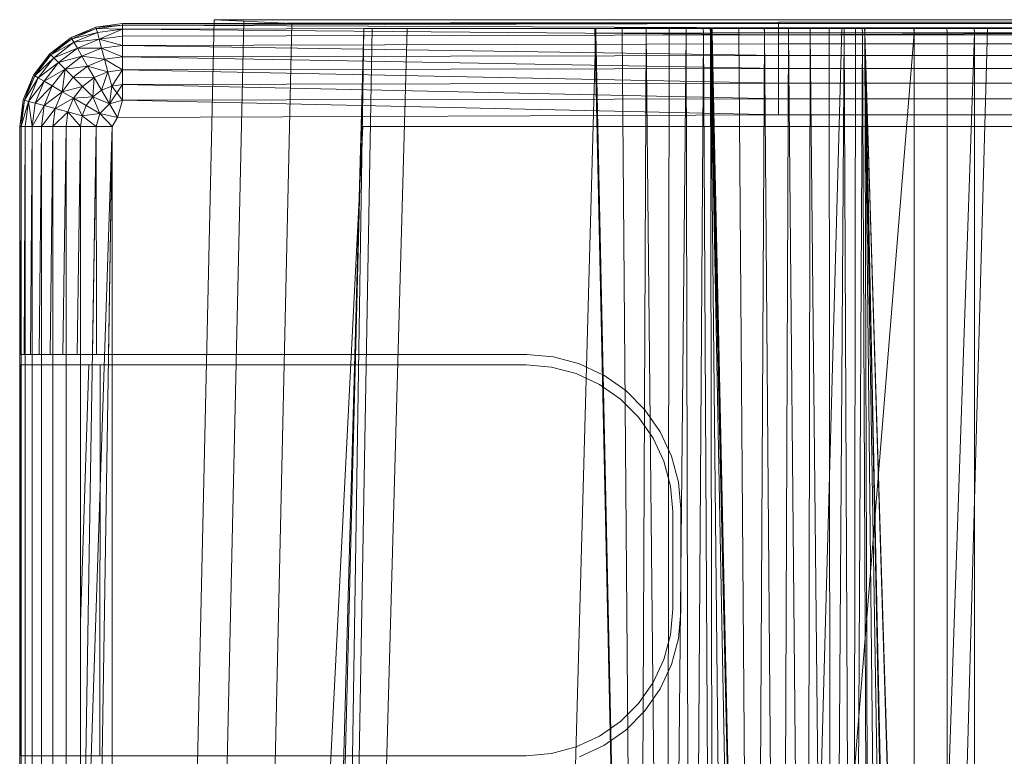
# Model space of a CAD drawing. Header units: metres. Extents: x 391.1 to 430.4, y 12.7 to 28.4.
# Tile 92 of 168: x 404.578 to 404.718, y 27.956 to 28.061. Entities that reach past the tile are written whole.
import ezdxf

# ---------------------------------------------------------------- set-up
doc = ezdxf.new("R2010")
doc.units = ezdxf.units.M
doc.layers.add('A-DETL-____-MBND', color=7, linetype='Continuous', lineweight=18)

# ---------------------------------------------------------------- blocks, each defined once
blk = doc.blocks.new('Family - Inodor PB-155417-02_PCI_P0')
at = {"layer": 'A-DETL-____-MBND', "color": 253, "true_color": 0xaaaaaa}
for p, q in [((0.00733, 0.72494), (0.01086, 0.72641)), ((0.00733, 0.72494), (0.01086, 0.72641)), ((0.00733, 0.72494), (0.01086, 0.72641)), ((0.00733, 0.72494), (0.01086, 0.72641)), ((0.01086, 0.72641), (0.01465, 0.72691)), ((0.01086, 0.72641), (0.01465, 0.72691)), ((0.01086, 0.72641), (0.01465, 0.72691)), ((0.01086, 0.72641), (0.01465, 0.72691)), ((0.01086, 0.72641), (0.01465, 0.72671)), ((0.01086, 0.72641), (0.01465, 0.72671)), ((0.01086, 0.72641), (0.01091, 0.72621)), ((0.01086, 0.72641), (0.01091, 0.72621)), ((0.01086, 0.72641), (0.01091, 0.72621)), ((0.01465, 0.72671), (0.01091, 0.72621)), ((0.01465, 0.72671), (0.01091, 0.72621)), ((0.01091, 0.72621), (0.01465, 0.72671)), ((0.01465, 0.72691), (0.10805, 0.72711)), ((0.01465, 0.72691), (0.10805, 0.72711)), ((0.01465, 0.72691), (0.38826, 0.72691)), ((0.01465, 0.72691), (0.38826, 0.72691)), ((0.01465, 0.72691), (0.01465, 0.72671)), ((0.10805, 0.72691), (0.01465, 0.72671)), ((0.01465, 0.72691), (0.01465, 0.72671)), ((0.01465, 0.72691), (0.10805, 0.72691)), ((0.01465, 0.72691), (0.01465, 0.72671)), ((0.10805, 0.72691), (0.01465, 0.72671)), ((0.01465, 0.72691), (0.10805, 0.72691)), ((0.01465, 0.72671), (0.10805, 0.72691)), ((0.01465, 0.72671), (0.01465, 0.72611)), ((0.01465, 0.72671), (0.01465, 0.72611)), ((0.01465, 0.72671), (0.10805, 0.72631)), ((0.01465, 0.72671), (0.01465, 0.72611)), ((0.01465, 0.72671), (0.10805, 0.72631)), ((0.10805, 0.72631), (0.01465, 0.72611)), ((0.10805, 0.72631), (0.01465, 0.72611)), ((0.01465, 0.72611), (0.10805, 0.72631)), ((0.02769, 0.72747), (0.02057, 0.40793)), ((0.02769, 0.72747), (0.02057, 0.40793)), ((0.03191, 0.72725), (0.02479, 0.40776)), ((0.03191, 0.72725), (0.02479, 0.40776)), ((0.03191, 0.72747), (0.02769, 0.72747)), ((0.02769, 0.72747), (0.03191, 0.72747)), ((0.03191, 0.72725), (0.02769, 0.72747)), ((0.02769, 0.72747), (0.03191, 0.72725)), ((0.03874, 0.72691), (0.03162, 0.40749)), ((0.03874, 0.72691), (0.03162, 0.40749)), ((0.03191, 0.72747), (0.03874, 0.72747)), ((0.03874, 0.72747), (0.03191, 0.72747)), ((0.03874, 0.72691), (0.03191, 0.72725)), ((0.03191, 0.72725), (0.03874, 0.72691)), ((0.03874, 0.72747), (0.36709, 0.72747)), ((0.36709, 0.72747), (0.03874, 0.72747)), ((0.36709, 0.72691), (0.03874, 0.72691)), ((0.03874, 0.72691), (0.36709, 0.72691)), ((0.10805, 0.72711), (0.10805, 0.72691)), ((0.10805, 0.72711), (0.29485, 0.72711)), ((0.10805, 0.72711), (0.10805, 0.72691)), ((0.10805, 0.72711), (0.29485, 0.72711)), ((0.10805, 0.72711), (0.10805, 0.72691)), ((0.10805, 0.72691), (0.10805, 0.72631)), ((0.10805, 0.72691), (0.29485, 0.72691)), ((0.10805, 0.72691), (0.10805, 0.72631)), ((0.10805, 0.72691), (0.29485, 0.72691)), ((0.10805, 0.72691), (0.29485, 0.72691)), ((0.10805, 0.72691), (0.10805, 0.72631)), ((0.10805, 0.72631), (0.10805, 0.72534)), ((0.10805, 0.72631), (0.29485, 0.72631)), ((0.10805, 0.72631), (0.10805, 0.72534)), ((0.10805, 0.72631), (0.29485, 0.72631)), ((0.10805, 0.72631), (0.29485, 0.72631)), ((0.10805, 0.72631), (0.10805, 0.72534)), ((0.29485, 0.72631), (0.10805, 0.72534)), ((0.10805, 0.72534), (0.29485, 0.72631)), ((0.00429, 0.72262), (0.00733, 0.72494)), ((0.00429, 0.72262), (0.00733, 0.72494)), ((0.00429, 0.72262), (0.00733, 0.72494)), ((0.00429, 0.72262), (0.00733, 0.72494)), ((0.00733, 0.72494), (0.01091, 0.72621)), ((0.00733, 0.72494), (0.01091, 0.72621)), ((0.00733, 0.72494), (0.00743, 0.72477)), ((0.00733, 0.72494), (0.00743, 0.72477)), ((0.00733, 0.72494), (0.00743, 0.72477)), ((0.01091, 0.72621), (0.00743, 0.72477)), ((0.01091, 0.72621), (0.00743, 0.72477)), ((0.00743, 0.72477), (0.01091, 0.72621)), ((0.00743, 0.72477), (0.01106, 0.72564)), ((0.00743, 0.72477), (0.01106, 0.72564)), ((0.01106, 0.72564), (0.00772, 0.72425)), ((0.01106, 0.72564), (0.00772, 0.72425)), ((0.00772, 0.72425), (0.01106, 0.72564)), ((0.01091, 0.72621), (0.01106, 0.72564)), ((0.01091, 0.72621), (0.01106, 0.72564)), ((0.01091, 0.72621), (0.01465, 0.72611)), ((0.01091, 0.72621), (0.01106, 0.72564)), ((0.01091, 0.72621), (0.01465, 0.72611)), ((0.01465, 0.72611), (0.01106, 0.72564)), ((0.01465, 0.72611), (0.01106, 0.72564)), ((0.01106, 0.72564), (0.01465, 0.72611)), ((0.01106, 0.72564), (0.01132, 0.7247)), ((0.01106, 0.72564), (0.01132, 0.7247)), ((0.01106, 0.72564), (0.01132, 0.7247)), ((0.01465, 0.72611), (0.01132, 0.7247)), ((0.01132, 0.7247), (0.01465, 0.72611)), ((0.01465, 0.72514), (0.01132, 0.7247)), ((0.01132, 0.7247), (0.01465, 0.72514)), ((0.01132, 0.7247), (0.01465, 0.72514)), ((0.01465, 0.72611), (0.01465, 0.72514)), ((0.01465, 0.72611), (0.01465, 0.72514)), ((0.01465, 0.72611), (0.10805, 0.72534)), ((0.01465, 0.72611), (0.01465, 0.72514)), ((0.01465, 0.72611), (0.10805, 0.72534)), ((0.10805, 0.72534), (0.01465, 0.72514)), ((0.10805, 0.72534), (0.01465, 0.72514)), ((0.01465, 0.72514), (0.10805, 0.72534)), ((0.01465, 0.72514), (0.01465, 0.72382)), ((0.01465, 0.72514), (0.01465, 0.72382)), ((0.01465, 0.72514), (0.01465, 0.72382)), ((0.03494, 0.21652), (0.04902, 0.7262)), ((0.04902, 0.7262), (0.03612, 0.21652)), ((0.04902, 0.7262), (0.04107, 0.21652)), ((0.0502, 0.7262), (0.04107, 0.21652)), ((0.05515, 0.7262), (0.04107, 0.21652)), ((0.04902, 0.7262), (0.0502, 0.7262)), ((0.0502, 0.7262), (0.05515, 0.7262)), ((0.05515, 0.7262), (0.08204, 0.7262)), ((0.08204, 0.7262), (0.06796, 0.21652)), ((0.08802, 0.44565), (0.08189, 0.7262)), ((0.08201, 0.7262), (0.08189, 0.7262)), ((0.08202, 0.72555), (0.08201, 0.7262)), ((0.08202, 0.7262), (0.08201, 0.7262)), ((0.08202, 0.72555), (0.08201, 0.7262)), ((0.08202, 0.7262), (0.08202, 0.72555)), ((0.08203, 0.7262), (0.08202, 0.72555)), ((0.08203, 0.7262), (0.08202, 0.7262)), ((0.08202, 0.72555), (0.08202, 0.7262)), ((0.08203, 0.7262), (0.08202, 0.72555)), ((0.08202, 0.72555), (0.08802, 0.44565)), ((0.08578, 0.72555), (0.08202, 0.72555)), ((0.08202, 0.72555), (0.08578, 0.72555)), ((0.08202, 0.72555), (0.08802, 0.44565)), ((0.08577, 0.7262), (0.08203, 0.7262)), ((0.08204, 0.7262), (0.11707, 0.7262)), ((0.08577, 0.7262), (0.08578, 0.72555)), ((0.08578, 0.7262), (0.08577, 0.7262)), ((0.08578, 0.72555), (0.08577, 0.7262)), ((0.08578, 0.7262), (0.08578, 0.72555)), ((0.08579, 0.7262), (0.08578, 0.72555)), ((0.08579, 0.7262), (0.08578, 0.7262)), ((0.08578, 0.72555), (0.08578, 0.7262)), ((0.08579, 0.7262), (0.08578, 0.72555)), ((0.08578, 0.72555), (0.08802, 0.44565)), ((0.08578, 0.72555), (0.0892, 0.72555)), ((0.08578, 0.72555), (0.08802, 0.44565)), ((0.0892, 0.72555), (0.08578, 0.72555)), ((0.0892, 0.7262), (0.08579, 0.7262)), ((0.0892, 0.72555), (0.08802, 0.44565)), ((0.08802, 0.44565), (0.0892, 0.72555)), ((0.0892, 0.7262), (0.0892, 0.72555)), ((0.0892, 0.7262), (0.0892, 0.72555)), ((0.0892, 0.7262), (0.0892, 0.7262)), ((0.0892, 0.72555), (0.0892, 0.7262)), ((0.09247, 0.7262), (0.0892, 0.7262)), ((0.0892, 0.7262), (0.0892, 0.72555)), ((0.0892, 0.72555), (0.09212, 0.44566)), ((0.09248, 0.72555), (0.0892, 0.72555)), ((0.0892, 0.72555), (0.09248, 0.72555)), ((0.0892, 0.72555), (0.09212, 0.44566)), ((0.09248, 0.72555), (0.09212, 0.44566)), ((0.09212, 0.44566), (0.09248, 0.72555)), ((0.09212, 0.44566), (0.09491, 0.72555)), ((0.09212, 0.44566), (0.09491, 0.72555)), ((0.09247, 0.7262), (0.09248, 0.72555)), ((0.09489, 0.7262), (0.09247, 0.7262)), ((0.09247, 0.7262), (0.09248, 0.72555)), ((0.09491, 0.72555), (0.09248, 0.72555)), ((0.09248, 0.72555), (0.09491, 0.72555)), ((0.09489, 0.7262), (0.09491, 0.72555)), ((0.09734, 0.7262), (0.09489, 0.7262)), ((0.09489, 0.7262), (0.09491, 0.72555)), ((0.09737, 0.72555), (0.09491, 0.72555)), ((0.09491, 0.72555), (0.09554, 0.44566)), ((0.09491, 0.72555), (0.09737, 0.72555)), ((0.09491, 0.72555), (0.09554, 0.44566)), ((0.09737, 0.72555), (0.09554, 0.44566)), ((0.09554, 0.44566), (0.09737, 0.72555)), ((0.09734, 0.7262), (0.09737, 0.72555)), ((0.09833, 0.7262), (0.09734, 0.7262)), ((0.09734, 0.7262), (0.09737, 0.72555)), ((0.09837, 0.72555), (0.09737, 0.72555)), ((0.09737, 0.72555), (0.09882, 0.44566)), ((0.09737, 0.72555), (0.09837, 0.72555)), ((0.09737, 0.72555), (0.09882, 0.44566)), ((0.09833, 0.7262), (0.09837, 0.72555)), ((0.09845, 0.7262), (0.09833, 0.7262)), ((0.09837, 0.72555), (0.09833, 0.7262)), ((0.09845, 0.7262), (0.09837, 0.72555)), ((0.09845, 0.7262), (0.09837, 0.72555)), ((0.09837, 0.72555), (0.12737, 0.72561)), ((0.12737, 0.72561), (0.09837, 0.72555)), ((0.09837, 0.72555), (0.09882, 0.44566)), ((0.09837, 0.72555), (0.10126, 0.44566)), ((0.09837, 0.72555), (0.09882, 0.44566)), ((0.09837, 0.72555), (0.10371, 0.44566)), ((0.09837, 0.72555), (0.10126, 0.44566)), ((0.09837, 0.72555), (0.10471, 0.44572)), ((0.09837, 0.72555), (0.10371, 0.44566)), ((0.09837, 0.72555), (0.10471, 0.44572)), ((0.12734, 0.7262), (0.09845, 0.7262)), ((0.10461, 0.44571), (0.09848, 0.7262)), ((0.09858, 0.7262), (0.09848, 0.7262)), ((0.09859, 0.7262), (0.09858, 0.7262)), ((0.09861, 0.7256), (0.09858, 0.7262)), ((0.09861, 0.7256), (0.09858, 0.7262)), ((0.09859, 0.7262), (0.09861, 0.7256)), ((0.09861, 0.7262), (0.09859, 0.7262)), ((0.09861, 0.7256), (0.09859, 0.7262)), ((0.09861, 0.7262), (0.09861, 0.7256)), ((0.09862, 0.7262), (0.09861, 0.7256)), ((0.09862, 0.7262), (0.09861, 0.7262)), ((0.09861, 0.7256), (0.09861, 0.7262)), ((0.09862, 0.7262), (0.09861, 0.7256)), ((0.09861, 0.7256), (0.10461, 0.44571)), ((0.10238, 0.7256), (0.09861, 0.7256)), ((0.09861, 0.7256), (0.10238, 0.7256)), ((0.09861, 0.7256), (0.10461, 0.44571)), ((0.10238, 0.7262), (0.09862, 0.7262)), ((0.10238, 0.7262), (0.10238, 0.7256)), ((0.10239, 0.7262), (0.10238, 0.7256)), ((0.10239, 0.7262), (0.10238, 0.7262)), ((0.10238, 0.7256), (0.10238, 0.7262)), ((0.10239, 0.7262), (0.10238, 0.7256)), ((0.10238, 0.7256), (0.10461, 0.44571)), ((0.10604, 0.7256), (0.10238, 0.7256)), ((0.10238, 0.7256), (0.10604, 0.7256)), ((0.10238, 0.7256), (0.10461, 0.44571)), ((0.10603, 0.7262), (0.10239, 0.7262)), ((0.11707, 0.7262), (0.10299, 0.21652)), ((0.10604, 0.7256), (0.10461, 0.44571)), ((0.10461, 0.44571), (0.10604, 0.7256)), ((0.12737, 0.72561), (0.10471, 0.44572)), ((0.10471, 0.44572), (0.12737, 0.72561)), ((0.10603, 0.7262), (0.10604, 0.7256)), ((0.10604, 0.7262), (0.10603, 0.7262)), ((0.10604, 0.7256), (0.10603, 0.7262)), ((0.10604, 0.7262), (0.10604, 0.7256)), ((0.10605, 0.7262), (0.10604, 0.7256)), ((0.10605, 0.7262), (0.10604, 0.7262)), ((0.10604, 0.7256), (0.10604, 0.7262)), ((0.10605, 0.7262), (0.10604, 0.7256)), ((0.10604, 0.7256), (0.10839, 0.44571)), ((0.10604, 0.7256), (0.10947, 0.7256)), ((0.10604, 0.7256), (0.10839, 0.44571)), ((0.10947, 0.7256), (0.10604, 0.7256)), ((0.10947, 0.7262), (0.10605, 0.7262)), ((0.10805, 0.72534), (0.10805, 0.72402)), ((0.10805, 0.72534), (0.29485, 0.72534)), ((0.10805, 0.72402), (0.10805, 0.72534)), ((0.10805, 0.72534), (0.29485, 0.72534)), ((0.10805, 0.72534), (0.10805, 0.72402)), ((0.10805, 0.72534), (0.29485, 0.72534)), ((0.10947, 0.7256), (0.10839, 0.44571)), ((0.10839, 0.44571), (0.10947, 0.7256)), ((0.10947, 0.7262), (0.10947, 0.7256)), ((0.10947, 0.7262), (0.10947, 0.7256)), ((0.10947, 0.7262), (0.10947, 0.7262)), ((0.10947, 0.7256), (0.10947, 0.7262)), ((0.10948, 0.7262), (0.10947, 0.7256)), ((0.10948, 0.7262), (0.10947, 0.7262)), ((0.10947, 0.7256), (0.10947, 0.7262)), ((0.10948, 0.7262), (0.10947, 0.7256)), ((0.10947, 0.7256), (0.11204, 0.44571)), ((0.11257, 0.7256), (0.10947, 0.7256)), ((0.10947, 0.7256), (0.11257, 0.7256)), ((0.10947, 0.7256), (0.11204, 0.44571)), ((0.11257, 0.7262), (0.10948, 0.7262)), ((0.11257, 0.7256), (0.11204, 0.44571)), ((0.11204, 0.44571), (0.11257, 0.7256)), ((0.11257, 0.7262), (0.11257, 0.7256)), ((0.11257, 0.7262), (0.11257, 0.7256)), ((0.11257, 0.7256), (0.11257, 0.7262)), ((0.11524, 0.7262), (0.11257, 0.7262)), ((0.11257, 0.7262), (0.11257, 0.7256)), ((0.11525, 0.7256), (0.11257, 0.7256)), ((0.11257, 0.7256), (0.11547, 0.44571)), ((0.11257, 0.7256), (0.11525, 0.7256)), ((0.11257, 0.7256), (0.11547, 0.44571)), ((0.11524, 0.7262), (0.11525, 0.7256)), ((0.1174, 0.7262), (0.11524, 0.7262)), ((0.11524, 0.7262), (0.11525, 0.7256)), ((0.11742, 0.7256), (0.11525, 0.7256)), ((0.11525, 0.7256), (0.11547, 0.44571)), ((0.11525, 0.7256), (0.11742, 0.7256)), ((0.11525, 0.7256), (0.11547, 0.44571)), ((0.11742, 0.7256), (0.11547, 0.44571)), ((0.11547, 0.44571), (0.11742, 0.7256)), ((0.11707, 0.7262), (0.13782, 0.7262)), ((0.1174, 0.7262), (0.11742, 0.7256)), ((0.11899, 0.7262), (0.1174, 0.7262)), ((0.1174, 0.7262), (0.11742, 0.7256)), ((0.11902, 0.7256), (0.11742, 0.7256)), ((0.11742, 0.7256), (0.11858, 0.44571)), ((0.11742, 0.7256), (0.11902, 0.7256)), ((0.11742, 0.7256), (0.11858, 0.44571)), ((0.11902, 0.7256), (0.11858, 0.44571)), ((0.11858, 0.44571), (0.11902, 0.7256)), ((0.11858, 0.44571), (0.12, 0.7256)), ((0.11858, 0.44571), (0.12, 0.7256)), ((0.11899, 0.7262), (0.11902, 0.7256)), ((0.11997, 0.7262), (0.11899, 0.7262)), ((0.11899, 0.7262), (0.11902, 0.7256)), ((0.12, 0.7256), (0.11902, 0.7256)), ((0.11902, 0.7256), (0.12, 0.7256)), ((0.11997, 0.7262), (0.12, 0.7256)), ((0.12028, 0.7262), (0.11997, 0.7262)), ((0.11997, 0.7262), (0.12, 0.7256)), ((0.12032, 0.7256), (0.12, 0.7256)), ((0.12, 0.7256), (0.12125, 0.44571)), ((0.12, 0.7256), (0.12032, 0.7256)), ((0.12, 0.7256), (0.12125, 0.44571)), ((0.12028, 0.7262), (0.12032, 0.7256)), ((0.12028, 0.7262), (0.28568, 0.7262)), ((0.12028, 0.7262), (0.12032, 0.7256)), ((0.12034, 0.7262), (0.12029, 0.7262)), ((0.12032, 0.7256), (0.12029, 0.7262)), ((0.12034, 0.7262), (0.12032, 0.7256)), ((0.12034, 0.7262), (0.12032, 0.7256)), ((0.12032, 0.7256), (0.13594, 0.72561)), ((0.13594, 0.72561), (0.12032, 0.7256)), ((0.12032, 0.7256), (0.12632, 0.44571)), ((0.12032, 0.7256), (0.13594, 0.21593)), ((0.12032, 0.7256), (0.12632, 0.44571)), ((0.12032, 0.7256), (0.13594, 0.21593)), ((0.12032, 0.7256), (0.13646, 0.2042)), ((0.12032, 0.7256), (0.12632, 0.44571)), ((0.12032, 0.7256), (0.12125, 0.44571)), ((0.12032, 0.7256), (0.12343, 0.44571)), ((0.12032, 0.7256), (0.12125, 0.44571)), ((0.12032, 0.7256), (0.12503, 0.44571)), ((0.12032, 0.7256), (0.12343, 0.44571)), ((0.12032, 0.7256), (0.12601, 0.44571)), ((0.12032, 0.7256), (0.12503, 0.44571)), ((0.12032, 0.7256), (0.12632, 0.44571)), ((0.12032, 0.7256), (0.12601, 0.44571)), ((0.1359, 0.7262), (0.12034, 0.7262)), ((0.13782, 0.7262), (0.12375, 0.21652)), ((0.13594, 0.72561), (0.12632, 0.44571)), ((0.12632, 0.44571), (0.13594, 0.72561)), ((0.12734, 0.7262), (0.12737, 0.72561)), ((0.12736, 0.7262), (0.12734, 0.7262)), ((0.12737, 0.72561), (0.12734, 0.7262)), ((0.12736, 0.7262), (0.12737, 0.72561)), ((0.12737, 0.7262), (0.12736, 0.7262)), ((0.12737, 0.72561), (0.12736, 0.7262)), ((0.12737, 0.7262), (0.12737, 0.72561)), ((0.13203, 0.7262), (0.12737, 0.7262)), ((0.12737, 0.7262), (0.12737, 0.72561)), ((0.12737, 0.72561), (0.12737, 0.44571)), ((0.13205, 0.72561), (0.12737, 0.72561)), ((0.12737, 0.72561), (0.13205, 0.72561)), ((0.12737, 0.72561), (0.12737, 0.44571)), ((0.13203, 0.7262), (0.13205, 0.72561)), ((0.13591, 0.7262), (0.13203, 0.7262)), ((0.13203, 0.7262), (0.13205, 0.72561)), ((0.13594, 0.72561), (0.13205, 0.72561)), ((0.13205, 0.72561), (0.13205, 0.44571)), ((0.13205, 0.72561), (0.13205, 0.44571)), ((0.13205, 0.72561), (0.13594, 0.72561)), ((0.1359, 0.7262), (0.13594, 0.72561)), ((0.1359, 0.7262), (0.27007, 0.7262)), ((0.1359, 0.7262), (0.13594, 0.72561)), ((0.13591, 0.7262), (0.13594, 0.72561)), ((0.26951, 0.7262), (0.13591, 0.7262)), ((0.13591, 0.7262), (0.13594, 0.72561)), ((0.13594, 0.72561), (0.13594, 0.44571)), ((0.13594, 0.72561), (0.27003, 0.72561)), ((0.13594, 0.72561), (0.27003, 0.72561)), ((0.13594, 0.72561), (0.13594, 0.44571)), ((0.27003, 0.72561), (0.13594, 0.72561)), ((0.13594, 0.44571), (0.13594, 0.72561)), ((0.13594, 0.72561), (0.27003, 0.72561)), ((0.13594, 0.72561), (0.13594, 0.44571)), ((0.13782, 0.7262), (0.16159, 0.7262)), ((0.00429, 0.72262), (0.00743, 0.72477)), ((0.00429, 0.72262), (0.00743, 0.72477)), ((0.00743, 0.72477), (0.00443, 0.72247)), ((0.00743, 0.72477), (0.00443, 0.72247)), ((0.00443, 0.72247), (0.00743, 0.72477)), ((0.00443, 0.72247), (0.00772, 0.72425)), ((0.00443, 0.72247), (0.00772, 0.72425)), ((0.00772, 0.72425), (0.00485, 0.72205)), ((0.00772, 0.72425), (0.00485, 0.72205)), ((0.00485, 0.72205), (0.00772, 0.72425)), ((0.00743, 0.72477), (0.00772, 0.72425)), ((0.00743, 0.72477), (0.00772, 0.72425)), ((0.00743, 0.72477), (0.00772, 0.72425)), ((0.00772, 0.72425), (0.01132, 0.7247)), ((0.00772, 0.72425), (0.01132, 0.7247)), ((0.00772, 0.72425), (0.00821, 0.72341)), ((0.00772, 0.72425), (0.00821, 0.72341)), ((0.00772, 0.72425), (0.00821, 0.72341)), ((0.01132, 0.7247), (0.00821, 0.72341)), ((0.01132, 0.7247), (0.00821, 0.72341)), ((0.00821, 0.72341), (0.01132, 0.7247)), ((0.00821, 0.72341), (0.01166, 0.72342)), ((0.00821, 0.72341), (0.01166, 0.72342)), ((0.01166, 0.72342), (0.00887, 0.72227)), ((0.01166, 0.72342), (0.00887, 0.72227)), ((0.00887, 0.72227), (0.01166, 0.72342)), ((0.01132, 0.7247), (0.01166, 0.72342)), ((0.01132, 0.7247), (0.01166, 0.72342)), ((0.01132, 0.7247), (0.01465, 0.72382)), ((0.01132, 0.7247), (0.01166, 0.72342)), ((0.01132, 0.7247), (0.01465, 0.72382)), ((0.01465, 0.72382), (0.01166, 0.72342)), ((0.01465, 0.72382), (0.01166, 0.72342)), ((0.01166, 0.72342), (0.01465, 0.72382)), ((0.01166, 0.72342), (0.01208, 0.72185)), ((0.01166, 0.72342), (0.01208, 0.72185)), ((0.01166, 0.72342), (0.01465, 0.72219)), ((0.01166, 0.72342), (0.01208, 0.72185)), ((0.01166, 0.72342), (0.01465, 0.72219)), ((0.10805, 0.72402), (0.01465, 0.72382)), ((0.10805, 0.72402), (0.01465, 0.72382)), ((0.01465, 0.72382), (0.10805, 0.72402)), ((0.01465, 0.72382), (0.01465, 0.72219)), ((0.01465, 0.72382), (0.01465, 0.72219)), ((0.01465, 0.72382), (0.10805, 0.72239)), ((0.01465, 0.72382), (0.01465, 0.72219)), ((0.01465, 0.72382), (0.10805, 0.72239)), ((0.10805, 0.72402), (0.29485, 0.72402)), ((0.10805, 0.72402), (0.10805, 0.72239)), ((0.10805, 0.72402), (0.29485, 0.72402)), ((0.10805, 0.72402), (0.29485, 0.72402)), ((0.10805, 0.72402), (0.10805, 0.72239)), ((0.00196, 0.71958), (0.00429, 0.72262)), ((0.00196, 0.71958), (0.00429, 0.72262)), ((0.00196, 0.71958), (0.00429, 0.72262)), ((0.00196, 0.71958), (0.00429, 0.72262)), ((0.00429, 0.72262), (0.00214, 0.71948)), ((0.00214, 0.71948), (0.00429, 0.72262)), ((0.00443, 0.72247), (0.00214, 0.71948)), ((0.00214, 0.71948), (0.00443, 0.72247)), ((0.00214, 0.71948), (0.00443, 0.72247)), ((0.00214, 0.71948), (0.00485, 0.72205)), ((0.00214, 0.71948), (0.00485, 0.72205)), ((0.00485, 0.72205), (0.00265, 0.71918)), ((0.00485, 0.72205), (0.00265, 0.71918)), ((0.00265, 0.71918), (0.00485, 0.72205)), ((0.00429, 0.72262), (0.00443, 0.72247)), ((0.00429, 0.72262), (0.00443, 0.72247)), ((0.00429, 0.72262), (0.00443, 0.72247)), ((0.00443, 0.72247), (0.00485, 0.72205)), ((0.00443, 0.72247), (0.00485, 0.72205)), ((0.00443, 0.72247), (0.00485, 0.72205)), ((0.00485, 0.72205), (0.00821, 0.72341)), ((0.00485, 0.72205), (0.00821, 0.72341)), ((0.00485, 0.72205), (0.00554, 0.72136)), ((0.00485, 0.72205), (0.00554, 0.72136)), ((0.00485, 0.72205), (0.00554, 0.72136)), ((0.00821, 0.72341), (0.00554, 0.72136)), ((0.00821, 0.72341), (0.00554, 0.72136)), ((0.00554, 0.72136), (0.00821, 0.72341)), ((0.00554, 0.72136), (0.00887, 0.72227)), ((0.00554, 0.72136), (0.00887, 0.72227)), ((0.00887, 0.72227), (0.00648, 0.72043)), ((0.00887, 0.72227), (0.00648, 0.72043)), ((0.00648, 0.72043), (0.00887, 0.72227)), ((0.00821, 0.72341), (0.00887, 0.72227)), ((0.00821, 0.72341), (0.00887, 0.72227)), ((0.00821, 0.72341), (0.00887, 0.72227)), ((0.00887, 0.72227), (0.00968, 0.72086)), ((0.00887, 0.72227), (0.00968, 0.72086)), ((0.00887, 0.72227), (0.01208, 0.72185)), ((0.00887, 0.72227), (0.00968, 0.72086)), ((0.00887, 0.72227), (0.01208, 0.72185)), ((0.01465, 0.72219), (0.01208, 0.72185)), ((0.01465, 0.72219), (0.01208, 0.72185)), ((0.01208, 0.72185), (0.01465, 0.72219)), ((0.10805, 0.72239), (0.01465, 0.72219)), ((0.10805, 0.72239), (0.01465, 0.72219)), ((0.01465, 0.72219), (0.10805, 0.72239)), ((0.01465, 0.72219), (0.01465, 0.72031)), ((0.01465, 0.72219), (0.01465, 0.72031)), ((0.01465, 0.72219), (0.10805, 0.72051)), ((0.01465, 0.72219), (0.01465, 0.72031)), ((0.01465, 0.72219), (0.10805, 0.72051)), ((0.10805, 0.72239), (0.29485, 0.72239)), ((0.10805, 0.72239), (0.10805, 0.72051)), ((0.10805, 0.72239), (0.29485, 0.72239)), ((0.10805, 0.72239), (0.29485, 0.72239)), ((0.10805, 0.72239), (0.10805, 0.72051)), ((0.00265, 0.71918), (0.00554, 0.72136)), ((0.00265, 0.71918), (0.00554, 0.72136)), ((0.00554, 0.72136), (0.0035, 0.7187)), ((0.00554, 0.72136), (0.0035, 0.7187)), ((0.0035, 0.7187), (0.00554, 0.72136)), ((0.00554, 0.72136), (0.00648, 0.72043)), ((0.00554, 0.72136), (0.00648, 0.72043)), ((0.00554, 0.72136), (0.00648, 0.72043)), ((0.00648, 0.72043), (0.00968, 0.72086)), ((0.00648, 0.72043), (0.00968, 0.72086)), ((0.00968, 0.72086), (0.00763, 0.71928)), ((0.00968, 0.72086), (0.00763, 0.71928)), ((0.00763, 0.71928), (0.00968, 0.72086)), ((0.01208, 0.72185), (0.00968, 0.72086)), ((0.01208, 0.72185), (0.00968, 0.72086)), ((0.00968, 0.72086), (0.01208, 0.72185)), ((0.00968, 0.72086), (0.01062, 0.71923)), ((0.00968, 0.72086), (0.01062, 0.71923)), ((0.00968, 0.72086), (0.01257, 0.72003)), ((0.00968, 0.72086), (0.01062, 0.71923)), ((0.00968, 0.72086), (0.01257, 0.72003)), ((0.01208, 0.72185), (0.01257, 0.72003)), ((0.01208, 0.72185), (0.01257, 0.72003)), ((0.01208, 0.72185), (0.01465, 0.72031)), ((0.01208, 0.72185), (0.01257, 0.72003)), ((0.01208, 0.72185), (0.01465, 0.72031)), ((0.0005, 0.71605), (0.00196, 0.71958)), ((0.0005, 0.71605), (0.00196, 0.71958)), ((0.0005, 0.71605), (0.00196, 0.71958)), ((0.0005, 0.71605), (0.00196, 0.71958)), ((0.00196, 0.71958), (0.00069, 0.716)), ((0.00069, 0.716), (0.00196, 0.71958)), ((0.00214, 0.71948), (0.00069, 0.716)), ((0.00069, 0.716), (0.00214, 0.71948)), ((0.00069, 0.716), (0.00214, 0.71948)), ((0.00196, 0.71958), (0.00214, 0.71948)), ((0.00196, 0.71958), (0.00214, 0.71948)), ((0.00196, 0.71958), (0.00214, 0.71948)), ((0.00214, 0.71948), (0.00265, 0.71918)), ((0.00214, 0.71948), (0.00265, 0.71918)), ((0.00214, 0.71948), (0.00265, 0.71918)), ((0.0035, 0.7187), (0.00648, 0.72043)), ((0.0035, 0.7187), (0.00648, 0.72043)), ((0.00648, 0.72043), (0.00464, 0.71804)), ((0.00648, 0.72043), (0.00464, 0.71804)), ((0.00464, 0.71804), (0.00648, 0.72043)), ((0.00648, 0.72043), (0.00605, 0.71722)), ((0.00605, 0.71722), (0.00648, 0.72043)), ((0.00763, 0.71928), (0.00605, 0.71722)), ((0.00605, 0.71722), (0.00763, 0.71928)), ((0.00605, 0.71722), (0.00763, 0.71928)), ((0.00648, 0.72043), (0.00763, 0.71928)), ((0.00648, 0.72043), (0.00763, 0.71928)), ((0.00648, 0.72043), (0.00763, 0.71928)), ((0.00763, 0.71928), (0.00896, 0.71795)), ((0.00763, 0.71928), (0.00896, 0.71795)), ((0.00763, 0.71928), (0.01062, 0.71923)), ((0.00763, 0.71928), (0.00896, 0.71795)), ((0.00763, 0.71928), (0.01062, 0.71923)), ((0.01062, 0.71923), (0.00896, 0.71795)), ((0.01062, 0.71923), (0.00896, 0.71795)), ((0.00896, 0.71795), (0.01062, 0.71923)), ((0.01062, 0.71923), (0.01043, 0.71648)), ((0.01043, 0.71648), (0.01062, 0.71923)), ((0.01257, 0.72003), (0.01062, 0.71923)), ((0.01257, 0.72003), (0.01062, 0.71923)), ((0.01062, 0.71923), (0.01257, 0.72003)), ((0.01062, 0.71923), (0.01167, 0.71743)), ((0.01062, 0.71923), (0.01167, 0.71743)), ((0.01062, 0.71923), (0.01167, 0.71743)), ((0.01257, 0.72003), (0.01167, 0.71743)), ((0.01167, 0.71743), (0.01257, 0.72003)), ((0.01465, 0.72031), (0.01257, 0.72003)), ((0.01465, 0.72031), (0.01257, 0.72003)), ((0.01257, 0.72003), (0.01465, 0.72031)), ((0.01257, 0.72003), (0.01311, 0.71802)), ((0.01257, 0.72003), (0.01311, 0.71802)), ((0.01257, 0.72003), (0.01311, 0.71802)), ((0.01465, 0.72031), (0.01311, 0.71802)), ((0.01311, 0.71802), (0.01465, 0.72031)), ((0.10805, 0.72051), (0.01465, 0.72031)), ((0.10805, 0.72051), (0.01465, 0.72031)), ((0.01465, 0.72031), (0.10805, 0.72051)), ((0.01465, 0.72031), (0.01465, 0.71823)), ((0.01465, 0.72031), (0.01465, 0.71823)), ((0.01465, 0.72031), (0.10805, 0.71843)), ((0.01465, 0.72031), (0.01465, 0.71823)), ((0.01465, 0.72031), (0.10805, 0.71843)), ((0.10805, 0.72051), (0.29485, 0.72051)), ((0.10805, 0.72051), (0.10805, 0.71843)), ((0.10805, 0.72051), (0.29485, 0.72051)), ((0.10805, 0.72051), (0.29485, 0.72051)), ((0.10805, 0.72051), (0.10805, 0.71843)), ((0.00069, 0.716), (0.00265, 0.71918)), ((0.00069, 0.716), (0.00265, 0.71918)), ((0.00265, 0.71918), (0.00127, 0.71584)), ((0.00265, 0.71918), (0.00127, 0.71584)), ((0.00127, 0.71584), (0.00265, 0.71918)), ((0.00127, 0.71584), (0.0035, 0.7187)), ((0.00127, 0.71584), (0.0035, 0.7187)), ((0.0035, 0.7187), (0.00221, 0.71559)), ((0.0035, 0.7187), (0.00221, 0.71559)), ((0.00221, 0.71559), (0.0035, 0.7187)), ((0.00221, 0.71559), (0.00464, 0.71804)), ((0.00221, 0.71559), (0.00464, 0.71804)), ((0.00265, 0.71918), (0.0035, 0.7187)), ((0.00265, 0.71918), (0.0035, 0.7187)), ((0.00265, 0.71918), (0.0035, 0.7187)), ((0.00464, 0.71804), (0.00348, 0.71525)), ((0.00464, 0.71804), (0.00348, 0.71525)), ((0.00348, 0.71525), (0.00464, 0.71804)), ((0.0035, 0.7187), (0.00464, 0.71804)), ((0.0035, 0.7187), (0.00464, 0.71804)), ((0.0035, 0.7187), (0.00464, 0.71804)), ((0.00464, 0.71804), (0.00605, 0.71722)), ((0.00464, 0.71804), (0.00605, 0.71722)), ((0.00464, 0.71804), (0.00605, 0.71722)), ((0.00605, 0.71722), (0.00896, 0.71795)), ((0.00605, 0.71722), (0.00896, 0.71795)), ((0.00896, 0.71795), (0.00768, 0.71628)), ((0.00896, 0.71795), (0.00768, 0.71628)), ((0.00768, 0.71628), (0.00896, 0.71795)), ((0.00896, 0.71795), (0.01043, 0.71648)), ((0.00896, 0.71795), (0.01043, 0.71648)), ((0.00896, 0.71795), (0.01043, 0.71648)), ((0.01311, 0.71802), (0.01167, 0.71743)), ((0.01167, 0.71743), (0.01311, 0.71802)), ((0.01167, 0.71743), (0.01311, 0.71802)), ((0.01465, 0.71823), (0.01277, 0.71551)), ((0.01311, 0.71802), (0.01277, 0.71551)), ((0.01311, 0.71802), (0.01277, 0.71551)), ((0.01311, 0.71802), (0.01277, 0.71551)), ((0.01465, 0.71823), (0.01311, 0.71802)), ((0.01311, 0.71802), (0.01465, 0.71823)), ((0.01311, 0.71802), (0.01465, 0.71823)), ((0.01311, 0.71802), (0.01465, 0.71601)), ((0.10805, 0.71843), (0.01465, 0.71823)), ((0.10805, 0.71843), (0.01465, 0.71823)), ((0.01465, 0.71823), (0.10805, 0.71843)), ((0.01465, 0.71823), (0.01465, 0.71601)), ((0.01465, 0.71823), (0.10805, 0.71621)), ((0.01465, 0.71823), (0.01465, 0.71601)), ((0.01465, 0.71823), (0.10805, 0.71621)), ((0.10805, 0.71843), (0.29485, 0.71843)), ((0.10805, 0.71843), (0.10805, 0.71621)), ((0.10805, 0.71843), (0.29485, 0.71843)), ((0.10805, 0.71843), (0.29485, 0.71843)), ((0.10805, 0.71843), (0.10805, 0.71621)), ((0.00348, 0.71525), (0.00605, 0.71722)), ((0.00348, 0.71525), (0.00605, 0.71722)), ((0.00605, 0.71722), (0.00505, 0.71483)), ((0.00605, 0.71722), (0.00505, 0.71483)), ((0.00505, 0.71483), (0.00605, 0.71722)), ((0.00605, 0.71722), (0.00768, 0.71628)), ((0.00605, 0.71722), (0.00768, 0.71628)), ((0.00605, 0.71722), (0.00768, 0.71628)), ((0.00768, 0.71628), (0.01043, 0.71648)), ((0.00768, 0.71628), (0.01043, 0.71648)), ((0.01043, 0.71648), (0.00948, 0.71524)), ((0.01043, 0.71648), (0.00948, 0.71524)), ((0.00948, 0.71524), (0.01043, 0.71648)), ((0.01167, 0.71743), (0.01043, 0.71648)), ((0.01043, 0.71648), (0.01167, 0.71743)), ((0.01043, 0.71648), (0.01167, 0.71743)), ((0.01043, 0.71648), (0.0114, 0.71413)), ((0.01043, 0.71648), (0.01277, 0.71551)), ((0.01043, 0.71648), (0.0114, 0.71413)), ((0.01043, 0.71648), (0.01277, 0.71551)), ((0.01043, 0.71648), (0.01277, 0.71551)), ((0.01043, 0.71648), (0.0114, 0.71413)), ((0.01167, 0.71743), (0.01277, 0.71551)), ((0.01167, 0.71743), (0.01277, 0.71551)), ((0.01167, 0.71743), (0.01277, 0.71551)), ((0, 0.71226), (0.0005, 0.71605)), ((0, 0.71226), (0.0005, 0.71605)), ((0, 0.71226), (0.0005, 0.71605)), ((0, 0.71226), (0.0005, 0.71605)), ((0, 0.71226), (0.00069, 0.716)), ((0, 0.71226), (0.00069, 0.716)), ((0.00069, 0.716), (0.0002, 0.71226)), ((0.00069, 0.716), (0.0002, 0.71226)), ((0.0002, 0.71226), (0.00069, 0.716)), ((0.0002, 0.71226), (0.00127, 0.71584)), ((0.0002, 0.71226), (0.00127, 0.71584)), ((0.0005, 0.71605), (0.00069, 0.716)), ((0.0005, 0.71605), (0.00069, 0.716)), ((0.0005, 0.71605), (0.00069, 0.716)), ((0.00069, 0.716), (0.00127, 0.71584)), ((0.00069, 0.716), (0.00127, 0.71584)), ((0.00069, 0.716), (0.00127, 0.71584)), ((0.00127, 0.71584), (0.0008, 0.71226)), ((0.00127, 0.71584), (0.0008, 0.71226)), ((0.0008, 0.71226), (0.00127, 0.71584)), ((0.00127, 0.71584), (0.00221, 0.71559)), ((0.00127, 0.71584), (0.00177, 0.71226)), ((0.00127, 0.71584), (0.00221, 0.71559)), ((0.00127, 0.71584), (0.00177, 0.71226)), ((0.00127, 0.71584), (0.00221, 0.71559)), ((0.00221, 0.71559), (0.00177, 0.71226)), ((0.00221, 0.71559), (0.00177, 0.71226)), ((0.00177, 0.71226), (0.00221, 0.71559)), ((0.00177, 0.71226), (0.00348, 0.71525)), ((0.00177, 0.71226), (0.00348, 0.71525)), ((0.00221, 0.71559), (0.00348, 0.71525)), ((0.00221, 0.71559), (0.00348, 0.71525)), ((0.00221, 0.71559), (0.00348, 0.71525)), ((0.00348, 0.71525), (0.00309, 0.71226)), ((0.00348, 0.71525), (0.00309, 0.71226)), ((0.00309, 0.71226), (0.00348, 0.71525)), ((0.00348, 0.71525), (0.00505, 0.71483)), ((0.00348, 0.71525), (0.00505, 0.71483)), ((0.00348, 0.71525), (0.00505, 0.71483)), ((0.00505, 0.71483), (0.00768, 0.71628)), ((0.00505, 0.71483), (0.00768, 0.71628)), ((0.00768, 0.71628), (0.00687, 0.71434)), ((0.00768, 0.71628), (0.00687, 0.71434)), ((0.00687, 0.71434), (0.00768, 0.71628)), ((0.00768, 0.71628), (0.00948, 0.71524)), ((0.00768, 0.71628), (0.00888, 0.7138)), ((0.00768, 0.71628), (0.00948, 0.71524)), ((0.00768, 0.71628), (0.00888, 0.7138)), ((0.00768, 0.71628), (0.00948, 0.71524)), ((0.00948, 0.71524), (0.00888, 0.7138)), ((0.00948, 0.71524), (0.00888, 0.7138)), ((0.00888, 0.7138), (0.00948, 0.71524)), ((0.00948, 0.71524), (0.0114, 0.71413)), ((0.00948, 0.71524), (0.0114, 0.71413)), ((0.00948, 0.71524), (0.0114, 0.71413)), ((0.01277, 0.71551), (0.0114, 0.71413)), ((0.01277, 0.71551), (0.0114, 0.71413)), ((0.0114, 0.71413), (0.01277, 0.71551)), ((0.01465, 0.71601), (0.01277, 0.71551)), ((0.01277, 0.71551), (0.01391, 0.71353)), ((0.01277, 0.71551), (0.01391, 0.71353)), ((0.01465, 0.71601), (0.01391, 0.71353)), ((0.01465, 0.71601), (0.01391, 0.71353)), ((0.10805, 0.71621), (0.01465, 0.71601)), ((0.10805, 0.71621), (0.01465, 0.71601)), ((0.01465, 0.71601), (0.10805, 0.71621)), ((0.01465, 0.71601), (0.10805, 0.71393)), ((0.01465, 0.71601), (0.10805, 0.71393)), ((0.01465, 0.71601), (0.10805, 0.71393)), ((0.10805, 0.71621), (0.29485, 0.71621)), ((0.10805, 0.71621), (0.10805, 0.71393)), ((0.10805, 0.71621), (0.29485, 0.71621)), ((0.10805, 0.71621), (0.29485, 0.71621)), ((0.10805, 0.71621), (0.10805, 0.71393)), ((0.00309, 0.71226), (0.00505, 0.71483)), ((0.00309, 0.71226), (0.00505, 0.71483)), ((0.00505, 0.71483), (0.00472, 0.71226)), ((0.00505, 0.71483), (0.00472, 0.71226)), ((0.00472, 0.71226), (0.00505, 0.71483)), ((0.00472, 0.71226), (0.00687, 0.71434)), ((0.00472, 0.71226), (0.00687, 0.71434)), ((0.00505, 0.71483), (0.00687, 0.71434)), ((0.00505, 0.71483), (0.00687, 0.71434)), ((0.00505, 0.71483), (0.00687, 0.71434)), ((0.00687, 0.71434), (0.0066, 0.71226)), ((0.00687, 0.71434), (0.0066, 0.71226)), ((0.0066, 0.71226), (0.00687, 0.71434)), ((0.00888, 0.7138), (0.00687, 0.71434)), ((0.00687, 0.71434), (0.00868, 0.71226)), ((0.00687, 0.71434), (0.00888, 0.7138)), ((0.00687, 0.71434), (0.00888, 0.7138)), ((0.00687, 0.71434), (0.00868, 0.71226)), ((0.00888, 0.7138), (0.00868, 0.71226)), ((0.00888, 0.7138), (0.00868, 0.71226)), ((0.00868, 0.71226), (0.00888, 0.7138)), ((0.0114, 0.71413), (0.00888, 0.7138)), ((0.00888, 0.7138), (0.0114, 0.71413)), ((0.00888, 0.7138), (0.0114, 0.71413)), ((0.00888, 0.7138), (0.0109, 0.71226)), ((0.00888, 0.7138), (0.0109, 0.71226)), ((0.00888, 0.7138), (0.0109, 0.71226)), ((0.0114, 0.71413), (0.0109, 0.71226)), ((0.0114, 0.71413), (0.0109, 0.71226)), ((0.0109, 0.71226), (0.0114, 0.71413)), ((0.0114, 0.71413), (0.01318, 0.71226)), ((0.01391, 0.71353), (0.0114, 0.71413)), ((0.0114, 0.71413), (0.01318, 0.71226)), ((0.0114, 0.71413), (0.01391, 0.71353)), ((0.0114, 0.71413), (0.01391, 0.71353)), ((0.0114, 0.71413), (0.01318, 0.71226)), ((0.01391, 0.71353), (0.10805, 0.71393)), ((0.01391, 0.71353), (0.10805, 0.71393)), ((0.10805, 0.71393), (0.01391, 0.71353)), ((0.10805, 0.71393), (0.29485, 0.71393)), ((0.10805, 0.71393), (0.29485, 0.71393)), ((0.10805, 0.71393), (0.29485, 0.71393)), ((0, 0.57723), (0, 0.71226)), ((0, 0.57723), (0, 0.71226)), ((0, 0.57723), (0, 0.71226)), ((0, 0.71226), (0.0002, 0.71226)), ((0, 0.71226), (0.0002, 0.71226)), ((0, 0.71226), (0, 0.57723)), ((0, 0.71226), (0.0002, 0.71226)), ((0.0002, 0.71226), (0.00015, 0.67979)), ((0.00015, 0.67979), (0.0002, 0.71226)), ((0.0002, 0.71226), (0.0002, 0.57723)), ((0.0002, 0.71226), (0.0008, 0.71226)), ((0.0002, 0.71226), (0.0002, 0.67979)), ((0.0002, 0.67979), (0.0002, 0.71226)), ((0.0002, 0.71226), (0.0008, 0.71226)), ((0.0002, 0.71226), (0.0008, 0.71226)), ((0.00065, 0.67979), (0.0008, 0.71226)), ((0.00065, 0.67979), (0.0008, 0.71226)), ((0.0008, 0.71226), (0.0008, 0.57723)), ((0.0008, 0.71226), (0.00177, 0.71226)), ((0.0008, 0.71226), (0.0008, 0.67979)), ((0.0008, 0.67979), (0.0008, 0.71226)), ((0.0008, 0.71226), (0.00177, 0.71226)), ((0.0008, 0.71226), (0.00177, 0.71226)), ((0.00154, 0.67979), (0.00177, 0.71226)), ((0.00154, 0.67979), (0.00177, 0.71226)), ((0.00177, 0.71226), (0.00177, 0.57723)), ((0.00177, 0.71226), (0.00309, 0.71226)), ((0.00177, 0.71226), (0.00177, 0.67979)), ((0.00177, 0.67979), (0.00177, 0.71226)), ((0.00177, 0.71226), (0.00309, 0.71226)), ((0.00177, 0.71226), (0.00309, 0.71226)), ((0.00277, 0.67979), (0.00309, 0.71226)), ((0.00277, 0.67979), (0.00309, 0.71226)), ((0.00309, 0.71226), (0.00309, 0.57723)), ((0.00309, 0.71226), (0.00472, 0.71226)), ((0.00309, 0.71226), (0.00309, 0.67979)), ((0.00309, 0.67979), (0.00309, 0.71226)), ((0.00309, 0.71226), (0.00472, 0.71226)), ((0.00309, 0.71226), (0.00472, 0.71226)), ((0.00432, 0.67979), (0.00472, 0.71226)), ((0.00432, 0.67979), (0.00472, 0.71226)), ((0.00472, 0.71226), (0.00472, 0.57723)), ((0.00472, 0.71226), (0.0066, 0.71226)), ((0.00472, 0.71226), (0.00472, 0.67979)), ((0.00472, 0.67979), (0.00472, 0.71226)), ((0.00472, 0.71226), (0.0066, 0.71226)), ((0.00472, 0.71226), (0.0066, 0.71226)), ((0.00615, 0.67979), (0.0066, 0.71226)), ((0.00615, 0.67979), (0.0066, 0.71226)), ((0.0066, 0.71226), (0.0066, 0.57723)), ((0.0066, 0.71226), (0.00868, 0.71226)), ((0.0066, 0.71226), (0.0066, 0.67979)), ((0.0066, 0.67979), (0.0066, 0.71226)), ((0.0066, 0.71226), (0.00868, 0.71226)), ((0.0066, 0.71226), (0.00868, 0.71226)), ((0.00818, 0.67979), (0.00868, 0.71226)), ((0.00818, 0.67979), (0.00868, 0.71226)), ((0.00868, 0.71226), (0.00868, 0.57723)), ((0.00868, 0.71226), (0.0109, 0.71226)), ((0.0109, 0.71226), (0.00868, 0.57723)), ((0.01318, 0.71226), (0.00868, 0.57723)), ((0.00868, 0.71226), (0.00868, 0.67979)), ((0.00868, 0.67979), (0.00868, 0.71226)), ((0.00868, 0.71226), (0.0109, 0.71226)), ((0.00868, 0.71226), (0.0109, 0.71226)), ((0.01036, 0.67979), (0.0109, 0.71226)), ((0.01036, 0.67979), (0.0109, 0.71226)), ((0.0109, 0.71226), (0.01318, 0.71226)), ((0.0109, 0.71226), (0.01093, 0.67979)), ((0.01093, 0.67979), (0.0109, 0.71226)), ((0.0109, 0.71226), (0.01318, 0.71226)), ((0.0109, 0.71226), (0.01318, 0.71226)), ((0.01318, 0.71226), (0.01102, 0.57626)), ((0.01266, 0.67979), (0.01318, 0.71226)), ((0.01266, 0.67979), (0.01318, 0.71226)), ((0.01391, 0.71353), (0.01318, 0.71226)), ((0.01391, 0.71353), (0.01318, 0.71226)), ((0.01318, 0.71226), (0.01391, 0.71353)), ((0.01318, 0.71226), (0.01318, 0.57723)), ((0.01318, 0.71226), (0.01318, 0.67979)), ((0.01318, 0.67979), (0.01318, 0.71226)), ((0.0405, 0.54781), (0.04887, 0.71226)), ((0.04887, 0.71226), (0.04193, 0.57586)), ((0.35226, 0.71226), (0.04887, 0.71226)), ((0.35226, 0.71226), (0.04887, 0.71226)), ((0, 0.62119), (0, 0.67979)), ((0, 0.67979), (0.00015, 0.67979)), ((0.00015, 0.67979), (0.0002, 0.67979)), ((0.0002, 0.67979), (0.00065, 0.67979)), ((0.00065, 0.67979), (0.0008, 0.67979)), ((0.0008, 0.67979), (0.00154, 0.67979)), ((0.00154, 0.67979), (0.00177, 0.67979)), ((0.00177, 0.67979), (0.00277, 0.67979)), ((0.00277, 0.67979), (0.00309, 0.67979)), ((0.00309, 0.67979), (0.00432, 0.67979)), ((0.00432, 0.67979), (0.00472, 0.67979)), ((0.00472, 0.67979), (0.00615, 0.67979)), ((0.00615, 0.67979), (0.0066, 0.67979)), ((0.0066, 0.67979), (0.00818, 0.67979)), ((0.00818, 0.67979), (0.00868, 0.67979)), ((0.00868, 0.67979), (0.01036, 0.67979)), ((0.01036, 0.67979), (0.01093, 0.67979)), ((0.01093, 0.67979), (0.01266, 0.67979)), ((0.01266, 0.67979), (0.01318, 0.67979)), ((0.01318, 0.67979), (0.01373, 0.67979)), ((0.01373, 0.67979), (0.07217, 0.67979)), ((0.07217, 0.67979), (0.07599, 0.67946)), ((0.07599, 0.67946), (0.07969, 0.67847)), ((0.07212, 0.67833), (0.0001, 0.67833)), ((0.0001, 0.67833), (0.0002, 0.67833)), ((0.0001, 0.62265), (0.0001, 0.67833)), ((0.0002, 0.67833), (0.0008, 0.67833)), ((0.0002, 0.67833), (0.0002, 0.62265)), ((0.0008, 0.67833), (0.00177, 0.67833)), ((0.0008, 0.67833), (0.0008, 0.62265)), ((0.00177, 0.67833), (0.00309, 0.67833)), ((0.00177, 0.67833), (0.00177, 0.62265)), ((0.00309, 0.67833), (0.00472, 0.67833)), ((0.00309, 0.67833), (0.00309, 0.62265)), ((0.00472, 0.67833), (0.0066, 0.67833)), ((0.00472, 0.67833), (0.00472, 0.62265)), ((0.0066, 0.67833), (0.00868, 0.67833)), ((0.0066, 0.67833), (0.0066, 0.62265)), ((0.00868, 0.67833), (0.00983, 0.67833)), ((0.00983, 0.67833), (0.00868, 0.64166)), ((0.00868, 0.67833), (0.00868, 0.64166)), ((0.00983, 0.67833), (0.01147, 0.67833)), ((0.01147, 0.67833), (0.01141, 0.62265)), ((0.01147, 0.67833), (0.07212, 0.67833)), ((0.07574, 0.67801), (0.07212, 0.67833)), ((0.07212, 0.67833), (0.07574, 0.67801)), ((0.07926, 0.67707), (0.07574, 0.67801)), ((0.07574, 0.67801), (0.07926, 0.67707)), ((0.07969, 0.67847), (0.08252, 0.67714)), ((0.08256, 0.67553), (0.07926, 0.67707)), ((0.07926, 0.67707), (0.08256, 0.67553)), ((0.08252, 0.67714), (0.08285, 0.67699)), ((0.08285, 0.67699), (0.08316, 0.67685)), ((0.0863, 0.67465), (0.08316, 0.67685)), ((0.08554, 0.67344), (0.08256, 0.67553)), ((0.08256, 0.67553), (0.08554, 0.67344)), ((0.08901, 0.67194), (0.0863, 0.67465)), ((0.08811, 0.67087), (0.08554, 0.67344)), ((0.08554, 0.67344), (0.08811, 0.67087)), ((0.09121, 0.6688), (0.08901, 0.67194)), ((0.0902, 0.66789), (0.08811, 0.67087)), ((0.08811, 0.67087), (0.0902, 0.66789)), ((0.09282, 0.66533), (0.09121, 0.6688)), ((0.09174, 0.66459), (0.0902, 0.66789)), ((0.0902, 0.66789), (0.09174, 0.66459)), ((0.09268, 0.66107), (0.09174, 0.66459)), ((0.09174, 0.66459), (0.09268, 0.66107)), ((0.09382, 0.66163), (0.09282, 0.66533)), ((0.093, 0.65745), (0.09268, 0.66107)), ((0.09268, 0.66107), (0.093, 0.65745)), ((0.09415, 0.65781), (0.09382, 0.66163)), ((0.09415, 0.64316), (0.09415, 0.65781)), ((0.093, 0.64353), (0.093, 0.65745)), ((0.093, 0.65745), (0.093, 0.64353)), ((0.09268, 0.6399), (0.093, 0.64353)), ((0.093, 0.64353), (0.09268, 0.6399)), ((0.09382, 0.63935), (0.09415, 0.64316)), ((0.00868, 0.64166), (0.00867, 0.62265)), ((0.09174, 0.63639), (0.09268, 0.6399)), ((0.09268, 0.6399), (0.09174, 0.63639)), ((0.09282, 0.63565), (0.09382, 0.63935)), ((0.0902, 0.63309), (0.09174, 0.63639)), ((0.09174, 0.63639), (0.0902, 0.63309)), ((0.09121, 0.63217), (0.09282, 0.63565)), ((0.08811, 0.63011), (0.0902, 0.63309)), ((0.0902, 0.63309), (0.08811, 0.63011)), ((0.08901, 0.62904), (0.09121, 0.63217)), ((0.08554, 0.62754), (0.08811, 0.63011)), ((0.08811, 0.63011), (0.08554, 0.62754)), ((0.0863, 0.62633), (0.08901, 0.62904)), ((0.08256, 0.62545), (0.08554, 0.62754)), ((0.08554, 0.62754), (0.08256, 0.62545)), ((0.07926, 0.62391), (0.08256, 0.62545)), ((0.08256, 0.62545), (0.07926, 0.62391)), ((0.08316, 0.62413), (0.0863, 0.62633)), ((0.07574, 0.62297), (0.07926, 0.62391)), ((0.07926, 0.62391), (0.07574, 0.62297)), ((0.07969, 0.62251), (0.08316, 0.62413)), ((0.0002, 0.62265), (0.0001, 0.62265)), ((0.0001, 0.62265), (0.07212, 0.62265)), ((0.0008, 0.62265), (0.0002, 0.62265)), ((0.00177, 0.62265), (0.0008, 0.62265)), ((0.00309, 0.62265), (0.00177, 0.62265)), ((0.00472, 0.62265), (0.00309, 0.62265)), ((0.0066, 0.62265), (0.00472, 0.62265)), ((0.00867, 0.62265), (0.0066, 0.62265)), ((0.01141, 0.62265), (0.00867, 0.62265)), ((0.07212, 0.62265), (0.01141, 0.62265)), ((0.07212, 0.62265), (0.07574, 0.62297)), ((0.07574, 0.62297), (0.07212, 0.62265))]:
    blk.add_line(p, q, dxfattribs=at)
blk = doc.blocks.new('LONDR55-XX_ZZ-ARQ-CAA-M3D-Londres55_ifc-1-02_PCI_P0')
at = {"layer": 'A-DETL-____-MBND', "color": 253, "lineweight": 18, "true_color": 0xaaaaaa}
blk.add_blockref('Family - Inodor PB-155417-02_PCI_P0', (404.57781, 27.33331), dxfattribs=at)

msp = doc.modelspace()

# ---------------------------------------------------------------- block references
at = {"lineweight": 5}
msp.add_blockref('LONDR55-XX_ZZ-ARQ-CAA-M3D-Londres55_ifc-1-02_PCI_P0', (0, 0), dxfattribs=at)

doc.saveas('drawing.dxf')
